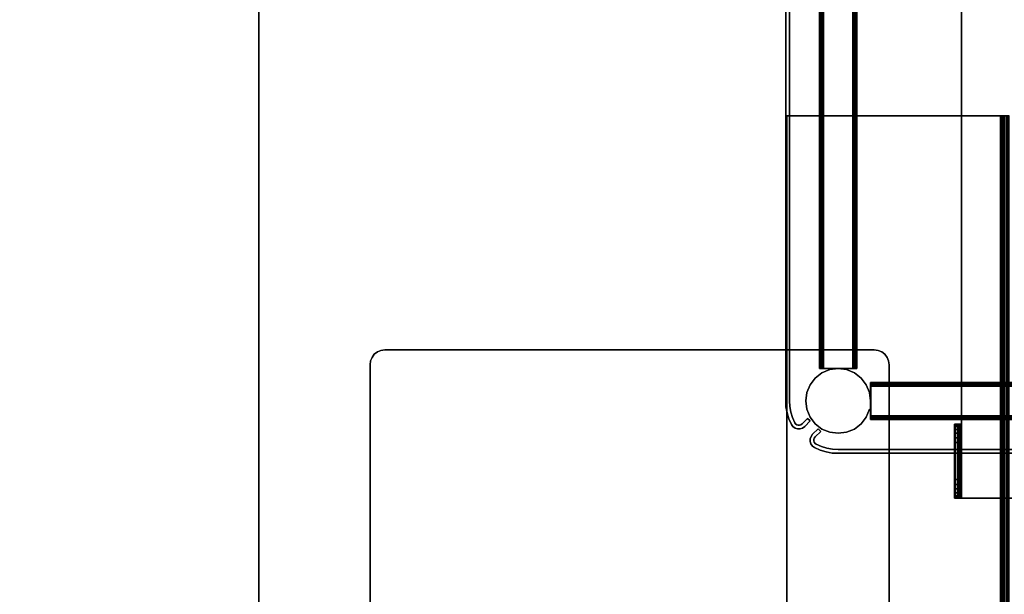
# Model space of a CAD drawing. Header units: inches. Extents: x -36 to 502, y -215 to 67.
# Tile 227 of 256: x 391 to 404, y -58 to -50. Entities that reach past the tile are written whole.
import ezdxf
from ezdxf.enums import TextEntityAlignment as Align

# ---------------------------------------------------------------- set-up
doc = ezdxf.new("R2010")
doc.units = ezdxf.units.IN
doc.header["$MEASUREMENT"] = 0
for name, color, linetype in [('A-FURN-3-NODE', 7, 'Continuous'), ('A-FURN-3-TABLE-COLUMN-BASE', 252, 'Continuous'), ('A-FURN-3-TABLE-COLUMN-BASE-CLADDING', 254, 'Continuous'), ('A-FURN-3-TABLE-COLUMN-BASE-PLATE', 252, 'Continuous'), ('A-FURN-3-TABLE-SUPPORT-RAIL', 252, 'Continuous'), ('A-FURN-3-TABLE-SUPPORT-TRAY', 252, 'Continuous'), ('A-FURN-3-TABLE-TOP', 33, 'Continuous'), ('A-FURN-HAWORTH-ATT', 7, 'Continuous')]:
    doc.layers.add(name, color=color, linetype=linetype)
doc.styles.get("Standard").update_dxf_attribs({"font": 'arial.ttf'})

# ---------------------------------------------------------------- blocks, each defined once
blk = doc.blocks.new('TAJC-5600-9-3D-3')
at = {"layer": 'A-FURN-3-TABLE-SUPPORT-RAIL'}
for points in [[(5.16, 6.38, 27.75), (61.16, 6.38, 27.75), (61.16, 3.5, 27.75), (5.16, 3.5, 27.75)], [(61.16, 6.38, 27.75), (5.16, 6.38, 27.75), (5.16, 6.38, 27.69), (61.16, 6.38, 27.69)], [(5.16, 3.5, 27.69), (61.16, 3.5, 27.69), (61.16, 6.38, 27.69), (5.16, 6.38, 27.69)], [(61.16, 3.5, 27.75), (61.16, 6.38, 27.75), (61.16, 6.38, 27.69), (61.16, 3.5, 27.69)]]:
    blk.add_3dface(points, dxfattribs=at)
at = {"layer": 'A-FURN-HAWORTH-ATT', "flags": 1}
for tag, p in [('HAWMC', (0, 0)), ('HAWPN', (0, -0.167)), ('HAWSN', (0, -0.333))]:
    blk.add_attdef(tag, text='', height=0.1, dxfattribs=at).set_placement(p, align=Align.TOP_CENTER)
at = {"layer": 'A-FURN-3-TABLE-SUPPORT-RAIL'}
mesh = blk.add_polymesh((2, 5), dxfattribs=at)
for k, corner in enumerate([(5.16, 3.44, 27.63), (5.16, 3.445, 27.653), (5.16, 3.458, 27.672), (5.16, 3.477, 27.685), (5.16, 3.5, 27.69), (61.16, 3.44, 27.63), (61.16, 3.445, 27.653), (61.16, 3.458, 27.672), (61.16, 3.477, 27.685), (61.16, 3.5, 27.69)]):
    mesh.set_mesh_vertex(divmod(k, 5), corner)
mesh = blk.add_polymesh((2, 5), dxfattribs=at)
for k, corner in enumerate([(61.16, 3.38, 27.63), (61.16, 3.389, 27.676), (61.16, 3.415, 27.715), (61.16, 3.454, 27.741), (61.16, 3.5, 27.75), (5.16, 3.38, 27.63), (5.16, 3.389, 27.676), (5.16, 3.415, 27.715), (5.16, 3.454, 27.741), (5.16, 3.5, 27.75)]):
    mesh.set_mesh_vertex(divmod(k, 5), corner)
mesh = blk.add_polymesh((2, 5), dxfattribs=at)
for k, corner in enumerate([(61.16, 3.44, 27.63), (61.16, 3.445, 27.653), (61.16, 3.458, 27.672), (61.16, 3.477, 27.685), (61.16, 3.5, 27.69), (61.16, 3.38, 27.63), (61.16, 3.389, 27.676), (61.16, 3.415, 27.715), (61.16, 3.454, 27.741), (61.16, 3.5, 27.75)]):
    mesh.set_mesh_vertex(divmod(k, 5), corner)
blk = doc.blocks.new('TA01-JT12-3D-3')
at = {"layer": 'A-FURN-3-TABLE-SUPPORT-TRAY'}
for points, invisible_edges in [([(-7, 4.107, 25.257), (-7, 4.12, 25.21), (-7, 4.065, 25.21), (-7, 4.06, 25.23)], 10), ([(-7, 4.12, 25.12), (-7, 4.065, 25.12), (-7, 4.065, 25.21), (-7, 4.12, 25.21)], 4), ([(-7, 4.12, 25.12), (-7, 4.12, 25.21), (-6, 4.12, 25.21), (-6, 4.12, 25.12)], 8), ([(-6, 4.12, 25.12), (-6.009, 4.12, 25.055), (-6.991, 4.12, 25.055), (-7, 4.12, 25.12)], 10), ([(-6.009, 4.12, 25.055), (-6.033, 4.12, 24.995), (-6.967, 4.12, 24.995), (-6.991, 4.12, 25.055)], 10), ([(-6.033, 4.12, 24.995), (-6.073, 4.12, 24.943), (-6.927, 4.12, 24.943), (-6.967, 4.12, 24.995)], 10), ([(-6.073, 4.12, 24.943), (-6.125, 4.12, 24.903), (-6.875, 4.12, 24.903), (-6.927, 4.12, 24.943)], 10), ([(-6.125, 4.12, 24.903), (-6.185, 4.12, 24.879), (-6.815, 4.12, 24.879), (-6.875, 4.12, 24.903)], 10), ([(-6.185, 4.12, 24.879), (-6.25, 4.12, 24.87), (-6.75, 4.12, 24.87), (-6.815, 4.12, 24.879)], 8), ([(-6, 4.06, 25.23), (-6, 4.065, 25.21), (-6, 4.12, 25.21), (-6, 4.107, 25.257)], 10), ([(-6, 4.12, 25.21), (-6, 4.065, 25.21), (-6, 4.065, 25.12), (-6, 4.12, 25.12)], 1), ([(-7, 4.072, 25.292), (-7, 4.107, 25.257), (-7, 4.06, 25.23), (-7, 4.045, 25.245)], 10), ([(-7, 4.025, 25.305), (-7, 4.072, 25.292), (-7, 4.045, 25.245), (-7, 4.025, 25.25)], 10), ([(-6, 4.065, 25.12), (-6, 4.065, 25.21), (-7, 4.065, 25.21), (-7, 4.065, 25.12)], 8), ([(-7, 4.065, 25.12), (-6.991, 4.065, 25.055), (-6.009, 4.065, 25.055), (-6, 4.065, 25.12)], 10), ([(-6.991, 4.065, 25.055), (-6.967, 4.065, 24.995), (-6.033, 4.065, 24.995), (-6.009, 4.065, 25.055)], 10), ([(-6.967, 4.065, 24.995), (-6.927, 4.065, 24.943), (-6.073, 4.065, 24.943), (-6.033, 4.065, 24.995)], 10), ([(-6.927, 4.065, 24.943), (-6.875, 4.065, 24.903), (-6.125, 4.065, 24.903), (-6.073, 4.065, 24.943)], 10), ([(-6.875, 4.065, 24.903), (-6.815, 4.065, 24.879), (-6.185, 4.065, 24.879), (-6.125, 4.065, 24.903)], 10), ([(-6.815, 4.065, 24.879), (-6.75, 4.065, 24.87), (-6.25, 4.065, 24.87), (-6.185, 4.065, 24.879)], 8), ([(-6, 4.045, 25.245), (-6, 4.06, 25.23), (-6, 4.107, 25.257), (-6, 4.072, 25.292)], 10), ([(-6, 4.025, 25.25), (-6, 4.045, 25.245), (-6, 4.072, 25.292), (-6, 4.025, 25.305)], 2)]:
    blk.add_3dface(points, dxfattribs=dict(at, invisible_edges=invisible_edges))
for points in [[(-6.25, 4.12, 24.87), (-6.25, 4.065, 24.87), (-6.75, 4.065, 24.87), (-6.75, 4.12, 24.87)], [(-7, -4.025, 25.25), (-7, -4.025, 25.305), (-7, 4.025, 25.305), (-7, 4.025, 25.25)], [(-7, 4.025, 25.305), (-7, -4.025, 25.305), (7, -4.025, 25.305), (7, 4.025, 25.305)], [(7, 4.025, 25.25), (7, -4.025, 25.25), (-7, -4.025, 25.25), (-7, 4.025, 25.25)], [(-6, 4.025, 25.25), (-6, 4.025, 25.305), (6, 4.025, 25.305), (6, 4.025, 25.25)]]:
    blk.add_3dface(points, dxfattribs=at)
at = {"layer": 'A-FURN-HAWORTH-ATT', "flags": 1}
for tag, p in [('HAWMC', (0, 0)), ('HAWPN', (0, -0.167)), ('HAWSN', (0, -0.333))]:
    blk.add_attdef(tag, text='', height=0.1, dxfattribs=at).set_placement(p, align=Align.TOP_CENTER)
at = {"layer": 'A-FURN-3-TABLE-SUPPORT-TRAY'}
mesh = blk.add_polymesh((2, 4), dxfattribs=at)
for k, corner in enumerate([(-6, 4.025, 25.305), (-6, 4.072, 25.292), (-6, 4.107, 25.257), (-6, 4.12, 25.21), (-7, 4.025, 25.305), (-7, 4.072, 25.292), (-7, 4.107, 25.257), (-7, 4.12, 25.21)]):
    mesh.set_mesh_vertex(divmod(k, 4), corner)
mesh = blk.add_polymesh((2, 7), dxfattribs=at)
for k, corner in enumerate([(-7, 4.12, 25.12), (-6.991, 4.12, 25.055), (-6.967, 4.12, 24.995), (-6.927, 4.12, 24.943), (-6.875, 4.12, 24.903), (-6.815, 4.12, 24.879), (-6.75, 4.12, 24.87), (-7, 4.065, 25.12), (-6.991, 4.065, 25.055), (-6.967, 4.065, 24.995), (-6.927, 4.065, 24.943), (-6.875, 4.065, 24.903), (-6.815, 4.065, 24.879), (-6.75, 4.065, 24.87)]):
    mesh.set_mesh_vertex(divmod(k, 7), corner)
mesh = blk.add_polymesh((2, 7), dxfattribs=at)
for k, corner in enumerate([(-6, 4.065, 25.12), (-6.009, 4.065, 25.055), (-6.033, 4.065, 24.995), (-6.073, 4.065, 24.943), (-6.125, 4.065, 24.903), (-6.185, 4.065, 24.879), (-6.25, 4.065, 24.87), (-6, 4.12, 25.12), (-6.009, 4.12, 25.055), (-6.033, 4.12, 24.995), (-6.073, 4.12, 24.943), (-6.125, 4.12, 24.903), (-6.185, 4.12, 24.879), (-6.25, 4.12, 24.87)]):
    mesh.set_mesh_vertex(divmod(k, 7), corner)
mesh = blk.add_polymesh((2, 4), dxfattribs=at)
for k, corner in enumerate([(-7, 4.025, 25.25), (-7, 4.045, 25.245), (-7, 4.06, 25.23), (-7, 4.065, 25.21), (-6, 4.025, 25.25), (-6, 4.045, 25.245), (-6, 4.06, 25.23), (-6, 4.065, 25.21)]):
    mesh.set_mesh_vertex(divmod(k, 4), corner)
blk = doc.blocks.new('TACB-1200-4-3D-3')
at = {"layer": 'A-FURN-3-TABLE-COLUMN-BASE'}
for points, invisible_edges in [([(-11.9, -5.027, 27.75), (-11.942, -5.059, 27.75), (-5.059, -5.059, 27.75), (-5.1, -5.027, 27.75)], 10), ([(-5.1, -5.027, 27.505), (-5.059, -5.059, 27.505), (-11.942, -5.059, 27.505), (-11.9, -5.027, 27.505)], 10), ([(-11.852, -5.007, 27.75), (-11.9, -5.027, 27.75), (-5.1, -5.027, 27.75), (-5.148, -5.007, 27.75)], 10), ([(-5.148, -5.007, 27.505), (-5.1, -5.027, 27.505), (-11.9, -5.027, 27.505), (-11.852, -5.007, 27.505)], 10), ([(-11.8, -5, 27.75), (-11.852, -5.007, 27.75), (-5.148, -5.007, 27.75), (-5.2, -5, 27.75)], 2), ([(-5.2, -5, 27.505), (-5.148, -5.007, 27.505), (-11.852, -5.007, 27.505), (-11.8, -5, 27.505)], 2), ([(-11.993, -5.149, 27.75), (-12, -5.201, 27.75), (-5, -5.201, 27.75), (-5.007, -5.149, 27.75)], 10), ([(-5.007, -5.149, 27.505), (-5, -5.201, 27.505), (-12, -5.201, 27.505), (-11.993, -5.149, 27.505)], 10), ([(-11.973, -5.101, 27.75), (-11.993, -5.149, 27.75), (-5.007, -5.149, 27.75), (-5.027, -5.101, 27.75)], 10), ([(-5.027, -5.101, 27.505), (-5.007, -5.149, 27.505), (-11.993, -5.149, 27.505), (-11.973, -5.101, 27.505)], 10), ([(-11.942, -5.059, 27.75), (-11.973, -5.101, 27.75), (-5.027, -5.101, 27.75), (-5.059, -5.059, 27.75)], 10), ([(-5.059, -5.059, 27.505), (-5.027, -5.101, 27.505), (-11.973, -5.101, 27.505), (-11.942, -5.059, 27.505)], 10), ([(-12, -11.801, 27.505), (-12, -5.201, 27.505), (-5, -5.201, 27.505), (-5, -11.801, 27.505)], 10), ([(-5, -11.801, 27.75), (-5, -5.201, 27.75), (-12, -5.201, 27.75), (-12, -11.801, 27.75)], 10), ([(-5.878, -5.25, 23.795), (-5.876, -5.25, 23.805), (-5.934, -5.25, 23.849), (-5.938, -5.25, 23.83)], 10), ([(-5.878, -5.25, 23.795), (-5.938, -5.25, 23.83), (-5.938, -5.25, 22.43), (-5.878, -5.25, 22.465)], 5), ([(-5.938, -5.25, 22.43), (-5.934, -5.25, 22.411), (-5.876, -5.25, 22.455), (-5.878, -5.25, 22.465)], 10), ([(-5.877, -5.25, 5.534), (-5.875, -5.25, 5.544), (-5.933, -5.25, 5.588), (-5.937, -5.25, 5.569)], 10), ([(-5.877, -5.25, 5.534), (-5.937, -5.25, 5.569), (-5.937, -5.25, 4.169), (-5.877, -5.25, 4.204)], 5), ([(-5.937, -5.25, 4.169), (-5.933, -5.25, 4.15), (-5.875, -5.25, 4.194), (-5.877, -5.25, 4.204)], 10), ([(-5.876, -5.25, 23.805), (-5.87, -5.25, 23.813), (-5.923, -5.25, 23.865), (-5.934, -5.25, 23.849)], 10), ([(-5.934, -5.25, 22.411), (-5.923, -5.25, 22.395), (-5.87, -5.25, 22.447), (-5.876, -5.25, 22.455)], 10), ([(-5.875, -5.25, 5.544), (-5.87, -5.25, 5.552), (-5.923, -5.25, 5.604), (-5.933, -5.25, 5.588)], 10), ([(-5.933, -5.25, 4.15), (-5.923, -5.25, 4.134), (-5.87, -5.25, 4.186), (-5.875, -5.25, 4.194)], 10), ([(-5.87, -5.25, 5.552), (-5.862, -5.25, 5.557), (-5.906, -5.25, 5.615), (-5.923, -5.25, 5.604)], 10), ([(-5.923, -5.25, 4.134), (-5.906, -5.25, 4.123), (-5.862, -5.25, 4.181), (-5.87, -5.25, 4.186)], 10), ([(-5.87, -5.25, 23.813), (-5.862, -5.25, 23.818), (-5.907, -5.25, 23.876), (-5.923, -5.25, 23.865)], 10), ([(-5.923, -5.25, 22.395), (-5.907, -5.25, 22.384), (-5.862, -5.25, 22.442), (-5.87, -5.25, 22.447)], 10), ([(-5.862, -5.25, 23.818), (-5.853, -5.25, 23.82), (-5.888, -5.25, 23.88), (-5.907, -5.25, 23.876)], 10), ([(-5.907, -5.25, 22.384), (-5.888, -5.25, 22.38), (-5.853, -5.25, 22.44), (-5.862, -5.25, 22.442)], 10), ([(-5.862, -5.25, 5.557), (-5.852, -5.25, 5.559), (-5.887, -5.25, 5.619), (-5.906, -5.25, 5.615)], 10), ([(-5.906, -5.25, 4.123), (-5.887, -5.25, 4.119), (-5.852, -5.25, 4.179), (-5.862, -5.25, 4.181)], 10), ([(-5.523, -5.25, 23.82), (-5.488, -5.25, 23.88), (-5.888, -5.25, 23.88), (-5.853, -5.25, 23.82)], 5), ([(-5.853, -5.25, 22.44), (-5.888, -5.25, 22.38), (-5.488, -5.25, 22.38), (-5.523, -5.25, 22.44)], 5), ([(-5.522, -5.25, 5.559), (-5.487, -5.25, 5.619), (-5.887, -5.25, 5.619), (-5.852, -5.25, 5.559)], 5), ([(-5.852, -5.25, 4.179), (-5.887, -5.25, 4.119), (-5.487, -5.25, 4.119), (-5.522, -5.25, 4.179)], 5), ([(-5.523, -5.25, 23.82), (-5.513, -5.25, 23.818), (-5.469, -5.25, 23.876), (-5.488, -5.25, 23.88)], 10), ([(-5.513, -5.25, 22.442), (-5.523, -5.25, 22.44), (-5.488, -5.25, 22.38), (-5.469, -5.25, 22.384)], 10), ([(-5.522, -5.25, 5.559), (-5.513, -5.25, 5.557), (-5.468, -5.25, 5.615), (-5.487, -5.25, 5.619)], 10), ([(-5.513, -5.25, 4.181), (-5.522, -5.25, 4.179), (-5.487, -5.25, 4.119), (-5.468, -5.25, 4.123)], 10), ([(-5.513, -5.25, 5.557), (-5.505, -5.25, 5.552), (-5.452, -5.25, 5.604), (-5.468, -5.25, 5.615)], 10), ([(-5.505, -5.25, 4.186), (-5.513, -5.25, 4.181), (-5.468, -5.25, 4.123), (-5.452, -5.25, 4.134)], 10), ([(-5.513, -5.25, 23.818), (-5.505, -5.25, 23.813), (-5.452, -5.25, 23.865), (-5.469, -5.25, 23.876)], 10), ([(-5.505, -5.25, 22.447), (-5.513, -5.25, 22.442), (-5.469, -5.25, 22.384), (-5.452, -5.25, 22.395)], 10), ([(-5.505, -5.25, 5.552), (-5.499, -5.25, 5.544), (-5.441, -5.25, 5.588), (-5.452, -5.25, 5.604)], 10), ([(-5.499, -5.25, 4.194), (-5.505, -5.25, 4.186), (-5.452, -5.25, 4.134), (-5.441, -5.25, 4.15)], 10), ([(-5.505, -5.25, 23.813), (-5.5, -5.25, 23.805), (-5.442, -5.25, 23.849), (-5.452, -5.25, 23.865)], 10), ([(-5.5, -5.25, 22.455), (-5.505, -5.25, 22.447), (-5.452, -5.25, 22.395), (-5.442, -5.25, 22.411)], 10), ([(-5.5, -5.25, 23.805), (-5.498, -5.25, 23.795), (-5.438, -5.25, 23.83), (-5.442, -5.25, 23.849)], 10), ([(-5.498, -5.25, 22.465), (-5.5, -5.25, 22.455), (-5.442, -5.25, 22.411), (-5.438, -5.25, 22.43)], 10), ([(-5.499, -5.25, 5.544), (-5.497, -5.25, 5.534), (-5.437, -5.25, 5.569), (-5.441, -5.25, 5.588)], 10), ([(-5.497, -5.25, 4.204), (-5.499, -5.25, 4.194), (-5.441, -5.25, 4.15), (-5.437, -5.25, 4.169)], 10), ([(-5.498, -5.25, 22.465), (-5.438, -5.25, 22.43), (-5.438, -5.25, 23.83), (-5.498, -5.25, 23.795)], 5), ([(-5.497, -5.25, 4.204), (-5.437, -5.25, 4.169), (-5.437, -5.25, 5.569), (-5.497, -5.25, 5.534)], 5), ([(-5.25, -5.498, 23.795), (-5.25, -5.5, 23.805), (-5.25, -5.442, 23.849), (-5.25, -5.438, 23.83)], 10), ([(-5.25, -5.498, 23.795), (-5.25, -5.438, 23.83), (-5.25, -5.438, 22.43), (-5.25, -5.498, 22.465)], 5), ([(-5.25, -5.438, 22.43), (-5.25, -5.442, 22.411), (-5.25, -5.5, 22.455), (-5.25, -5.498, 22.465)], 10), ([(-5.25, -5.5, 23.805), (-5.25, -5.505, 23.813), (-5.25, -5.453, 23.865), (-5.25, -5.442, 23.849)], 10), ([(-5.25, -5.442, 22.411), (-5.25, -5.453, 22.395), (-5.25, -5.505, 22.447), (-5.25, -5.5, 22.455)], 10), ([(-5.249, -5.498, 5.534), (-5.249, -5.5, 5.544), (-5.249, -5.442, 5.588), (-5.249, -5.438, 5.569)], 10), ([(-5.249, -5.498, 5.534), (-5.249, -5.438, 5.569), (-5.249, -5.438, 4.169), (-5.249, -5.498, 4.204)], 5), ([(-5.249, -5.438, 4.169), (-5.249, -5.442, 4.15), (-5.249, -5.5, 4.194), (-5.249, -5.498, 4.204)], 10), ([(-5.249, -5.5, 5.544), (-5.249, -5.505, 5.552), (-5.249, -5.453, 5.604), (-5.249, -5.442, 5.588)], 10), ([(-5.249, -5.442, 4.15), (-5.249, -5.453, 4.134), (-5.249, -5.505, 4.186), (-5.249, -5.5, 4.194)], 10), ([(-5.25, -5.505, 23.813), (-5.25, -5.513, 23.818), (-5.25, -5.469, 23.876), (-5.25, -5.453, 23.865)], 10), ([(-5.25, -5.453, 22.395), (-5.25, -5.469, 22.384), (-5.25, -5.513, 22.442), (-5.25, -5.505, 22.447)], 10), ([(-5.25, -5.513, 23.818), (-5.25, -5.523, 23.82), (-5.25, -5.488, 23.88), (-5.25, -5.469, 23.876)], 10), ([(-5.25, -5.469, 22.384), (-5.25, -5.488, 22.38), (-5.25, -5.523, 22.44), (-5.25, -5.513, 22.442)], 10), ([(-5.25, -5.853, 23.82), (-5.25, -5.888, 23.88), (-5.25, -5.488, 23.88), (-5.25, -5.523, 23.82)], 5), ([(-5.25, -5.523, 22.44), (-5.25, -5.488, 22.38), (-5.25, -5.888, 22.38), (-5.25, -5.853, 22.44)], 5), ([(-5.249, -5.505, 5.552), (-5.249, -5.513, 5.557), (-5.249, -5.469, 5.615), (-5.249, -5.453, 5.604)], 10), ([(-5.249, -5.453, 4.134), (-5.249, -5.469, 4.123), (-5.249, -5.513, 4.181), (-5.249, -5.505, 4.186)], 10), ([(-5.249, -5.513, 5.557), (-5.249, -5.523, 5.559), (-5.249, -5.488, 5.619), (-5.249, -5.469, 5.615)], 10), ([(-5.249, -5.469, 4.123), (-5.249, -5.488, 4.119), (-5.249, -5.523, 4.179), (-5.249, -5.513, 4.181)], 10), ([(-5.249, -5.853, 5.559), (-5.249, -5.888, 5.619), (-5.249, -5.488, 5.619), (-5.249, -5.523, 5.559)], 5), ([(-5.249, -5.523, 4.179), (-5.249, -5.488, 4.119), (-5.249, -5.888, 4.119), (-5.249, -5.853, 4.179)], 5), ([(-5.25, -5.853, 23.82), (-5.25, -5.863, 23.818), (-5.25, -5.907, 23.876), (-5.25, -5.888, 23.88)], 10), ([(-5.25, -5.863, 22.442), (-5.25, -5.853, 22.44), (-5.25, -5.888, 22.38), (-5.25, -5.907, 22.384)], 10), ([(-5.25, -5.863, 23.818), (-5.25, -5.871, 23.813), (-5.25, -5.923, 23.865), (-5.25, -5.907, 23.876)], 10), ([(-5.25, -5.871, 22.447), (-5.25, -5.863, 22.442), (-5.25, -5.907, 22.384), (-5.25, -5.923, 22.395)], 10), ([(-5.25, -5.871, 23.813), (-5.25, -5.876, 23.805), (-5.25, -5.934, 23.849), (-5.25, -5.923, 23.865)], 10), ([(-5.25, -5.876, 22.455), (-5.25, -5.871, 22.447), (-5.25, -5.923, 22.395), (-5.25, -5.934, 22.411)], 10), ([(-5.25, -5.876, 23.805), (-5.25, -5.878, 23.795), (-5.25, -5.938, 23.83), (-5.25, -5.934, 23.849)], 10), ([(-5.25, -5.878, 22.465), (-5.25, -5.876, 22.455), (-5.25, -5.934, 22.411), (-5.25, -5.938, 22.43)], 10), ([(-5.25, -5.878, 22.465), (-5.25, -5.938, 22.43), (-5.25, -5.938, 23.83), (-5.25, -5.878, 23.795)], 5), ([(-5.249, -5.853, 5.559), (-5.249, -5.863, 5.557), (-5.249, -5.907, 5.615), (-5.249, -5.888, 5.619)], 10), ([(-5.249, -5.863, 4.181), (-5.249, -5.853, 4.179), (-5.249, -5.888, 4.119), (-5.249, -5.907, 4.123)], 10), ([(-5.249, -5.863, 5.557), (-5.249, -5.871, 5.552), (-5.249, -5.923, 5.604), (-5.249, -5.907, 5.615)], 10), ([(-5.249, -5.871, 4.186), (-5.249, -5.863, 4.181), (-5.249, -5.907, 4.123), (-5.249, -5.923, 4.134)], 10), ([(-5.249, -5.871, 5.552), (-5.249, -5.876, 5.544), (-5.249, -5.934, 5.588), (-5.249, -5.923, 5.604)], 10), ([(-5.249, -5.876, 4.194), (-5.249, -5.871, 4.186), (-5.249, -5.923, 4.134), (-5.249, -5.934, 4.15)], 10), ([(-5.249, -5.876, 5.544), (-5.249, -5.878, 5.534), (-5.249, -5.938, 5.569), (-5.249, -5.934, 5.588)], 10), ([(-5.249, -5.878, 4.204), (-5.249, -5.876, 4.194), (-5.249, -5.934, 4.15), (-5.249, -5.938, 4.169)], 10), ([(-5.249, -5.878, 4.204), (-5.249, -5.938, 4.169), (-5.249, -5.938, 5.569), (-5.249, -5.878, 5.534)], 5)]:
    blk.add_3dface(points, dxfattribs=dict(at, invisible_edges=invisible_edges))
for points in [[(-5.2, -5, 27.75), (-5.2, -5, 27.505), (-11.8, -5, 27.505), (-11.8, -5, 27.75)], [(-12, -5.201, 27.75), (-12, -5.201, 27.505), (-12, -11.801, 27.505), (-12, -11.801, 27.75)], [(-5, -11.801, 27.75), (-5, -11.801, 27.505), (-5, -5.201, 27.505), (-5, -5.201, 27.75)]]:
    blk.add_3dface(points, dxfattribs=at)
at = {"layer": 'A-FURN-HAWORTH-ATT', "flags": 1}
for tag, p in [('HAWMC', (0, 0)), ('HAWPN', (0, -0.167)), ('HAWSN', (0, -0.333))]:
    blk.add_attdef(tag, text='', height=0.1, dxfattribs=at).set_placement(p, align=Align.TOP_CENTER)
at = {"layer": 'A-FURN-3-TABLE-COLUMN-BASE'}
mesh = blk.add_polymesh((2, 20), dxfattribs=dict(at, n_close=True))
for k, corner in enumerate([(-5.442, -5.25, 22.411), (-5.452, -5.25, 22.395), (-5.469, -5.25, 22.384), (-5.488, -5.25, 22.38), (-5.888, -5.25, 22.38), (-5.907, -5.25, 22.384), (-5.923, -5.25, 22.395), (-5.934, -5.25, 22.411), (-5.938, -5.25, 22.43), (-5.938, -5.25, 23.83), (-5.934, -5.25, 23.849), (-5.923, -5.25, 23.865), (-5.907, -5.25, 23.876), (-5.888, -5.25, 23.88), (-5.488, -5.25, 23.88), (-5.469, -5.25, 23.876), (-5.452, -5.25, 23.865), (-5.442, -5.25, 23.849), (-5.438, -5.25, 23.83), (-5.438, -5.25, 22.43), (-5.442, 5.25, 22.411), (-5.452, 5.25, 22.395), (-5.469, 5.25, 22.384), (-5.488, 5.25, 22.38), (-5.888, 5.25, 22.38), (-5.907, 5.25, 22.384), (-5.923, 5.25, 22.395), (-5.934, 5.25, 22.411), (-5.938, 5.25, 22.43), (-5.938, 5.25, 23.83), (-5.934, 5.25, 23.849), (-5.923, 5.25, 23.865), (-5.907, 5.25, 23.876), (-5.888, 5.25, 23.88), (-5.488, 5.25, 23.88), (-5.469, 5.25, 23.876), (-5.452, 5.25, 23.865), (-5.442, 5.25, 23.849), (-5.438, 5.25, 23.83), (-5.438, 5.25, 22.43)]):
    mesh.set_mesh_vertex(divmod(k, 20), corner)
mesh = blk.add_polymesh((2, 20), dxfattribs=dict(at, n_close=True))
for k, corner in enumerate([(-5.441, -5.25, 4.15), (-5.452, -5.25, 4.134), (-5.468, -5.25, 4.123), (-5.487, -5.25, 4.119), (-5.887, -5.25, 4.119), (-5.906, -5.25, 4.123), (-5.923, -5.25, 4.134), (-5.933, -5.25, 4.15), (-5.937, -5.25, 4.169), (-5.937, -5.25, 5.569), (-5.933, -5.25, 5.588), (-5.923, -5.25, 5.604), (-5.906, -5.25, 5.615), (-5.887, -5.25, 5.619), (-5.487, -5.25, 5.619), (-5.468, -5.25, 5.615), (-5.452, -5.25, 5.604), (-5.441, -5.25, 5.588), (-5.437, -5.25, 5.569), (-5.437, -5.25, 4.169), (-5.441, 5.25, 4.15), (-5.452, 5.25, 4.134), (-5.468, 5.25, 4.123), (-5.487, 5.25, 4.119), (-5.887, 5.25, 4.119), (-5.906, 5.25, 4.123), (-5.923, 5.25, 4.134), (-5.933, 5.25, 4.15), (-5.937, 5.25, 4.169), (-5.937, 5.25, 5.569), (-5.933, 5.25, 5.588), (-5.923, 5.25, 5.604), (-5.906, 5.25, 5.615), (-5.887, 5.25, 5.619), (-5.487, 5.25, 5.619), (-5.468, 5.25, 5.615), (-5.452, 5.25, 5.604), (-5.441, 5.25, 5.588), (-5.437, 5.25, 5.569), (-5.437, 5.25, 4.169)]):
    mesh.set_mesh_vertex(divmod(k, 20), corner)
mesh = blk.add_polymesh((2, 7), dxfattribs=at)
for k, corner in enumerate([(-11.8, -5, 27.505), (-11.852, -5.007, 27.505), (-11.9, -5.027, 27.505), (-11.942, -5.059, 27.505), (-11.973, -5.101, 27.505), (-11.993, -5.149, 27.505), (-12, -5.201, 27.505), (-11.8, -5, 27.75), (-11.852, -5.007, 27.75), (-11.9, -5.027, 27.75), (-11.942, -5.059, 27.75), (-11.973, -5.101, 27.75), (-11.993, -5.149, 27.75), (-12, -5.201, 27.75)]):
    mesh.set_mesh_vertex(divmod(k, 7), corner)
mesh = blk.add_polymesh((2, 7), dxfattribs=at)
for k, corner in enumerate([(-5.2, -5, 27.75), (-5.148, -5.007, 27.75), (-5.1, -5.027, 27.75), (-5.059, -5.059, 27.75), (-5.027, -5.101, 27.75), (-5.007, -5.149, 27.75), (-5, -5.201, 27.75), (-5.2, -5, 27.505), (-5.148, -5.007, 27.505), (-5.1, -5.027, 27.505), (-5.059, -5.059, 27.505), (-5.027, -5.101, 27.505), (-5.007, -5.149, 27.505), (-5, -5.201, 27.505)]):
    mesh.set_mesh_vertex(divmod(k, 7), corner)
mesh = blk.add_polymesh((2, 24), dxfattribs=dict(at, n_close=True))
for k, corner in enumerate([(-5.25, -5.688, 0.744), (-5.265, -5.575, 0.744), (-5.308, -5.469, 0.744), (-5.378, -5.379, 0.744), (-5.468, -5.309, 0.744), (-5.574, -5.265, 0.744), (-5.687, -5.25, 0.744), (-5.8, -5.265, 0.744), (-5.906, -5.309, 0.744), (-5.997, -5.379, 0.744), (-6.066, -5.469, 0.744), (-6.11, -5.575, 0.744), (-6.125, -5.688, 0.744), (-6.11, -5.801, 0.744), (-6.066, -5.907, 0.744), (-5.997, -5.997, 0.744), (-5.906, -6.067, 0.744), (-5.8, -6.111, 0.744), (-5.687, -6.125, 0.744), (-5.574, -6.111, 0.744), (-5.468, -6.067, 0.744), (-5.378, -5.997, 0.744), (-5.308, -5.907, 0.744), (-5.265, -5.801, 0.744), (-5.25, -5.688, 27.505), (-5.265, -5.575, 27.505), (-5.308, -5.469, 27.505), (-5.378, -5.379, 27.505), (-5.468, -5.309, 27.505), (-5.574, -5.265, 27.505), (-5.687, -5.25, 27.505), (-5.8, -5.265, 27.505), (-5.906, -5.309, 27.505), (-5.997, -5.379, 27.505), (-6.066, -5.469, 27.505), (-6.11, -5.575, 27.505), (-6.125, -5.688, 27.505), (-6.11, -5.801, 27.505), (-6.066, -5.907, 27.505), (-5.997, -5.997, 27.505), (-5.906, -6.067, 27.505), (-5.8, -6.111, 27.505), (-5.687, -6.125, 27.505), (-5.574, -6.111, 27.505), (-5.468, -6.067, 27.505), (-5.378, -5.997, 27.505), (-5.308, -5.907, 27.505), (-5.265, -5.801, 27.505)]):
    mesh.set_mesh_vertex(divmod(k, 24), corner)
mesh = blk.add_polymesh((2, 20), dxfattribs=dict(at, n_close=True))
for k, corner in enumerate([(-5.25, -5.934, 22.411), (-5.25, -5.923, 22.395), (-5.25, -5.907, 22.384), (-5.25, -5.888, 22.38), (-5.25, -5.488, 22.38), (-5.25, -5.469, 22.384), (-5.25, -5.453, 22.395), (-5.25, -5.442, 22.411), (-5.25, -5.438, 22.43), (-5.25, -5.438, 23.83), (-5.25, -5.442, 23.849), (-5.25, -5.453, 23.865), (-5.25, -5.469, 23.876), (-5.25, -5.488, 23.88), (-5.25, -5.888, 23.88), (-5.25, -5.907, 23.876), (-5.25, -5.923, 23.865), (-5.25, -5.934, 23.849), (-5.25, -5.938, 23.83), (-5.25, -5.938, 22.43), (5.25, -5.934, 22.411), (5.25, -5.923, 22.395), (5.25, -5.907, 22.384), (5.25, -5.888, 22.38), (5.25, -5.488, 22.38), (5.25, -5.469, 22.384), (5.25, -5.453, 22.395), (5.25, -5.442, 22.411), (5.25, -5.438, 22.43), (5.25, -5.438, 23.83), (5.25, -5.442, 23.849), (5.25, -5.453, 23.865), (5.25, -5.469, 23.876), (5.25, -5.488, 23.88), (5.25, -5.888, 23.88), (5.25, -5.907, 23.876), (5.25, -5.923, 23.865), (5.25, -5.934, 23.849), (5.25, -5.938, 23.83), (5.25, -5.938, 22.43)]):
    mesh.set_mesh_vertex(divmod(k, 20), corner)
mesh = blk.add_polymesh((2, 20), dxfattribs=dict(at, n_close=True))
for k, corner in enumerate([(-5.249, -5.934, 4.15), (-5.249, -5.923, 4.134), (-5.249, -5.907, 4.123), (-5.249, -5.888, 4.119), (-5.249, -5.488, 4.119), (-5.249, -5.469, 4.123), (-5.249, -5.453, 4.134), (-5.249, -5.442, 4.15), (-5.249, -5.438, 4.169), (-5.249, -5.438, 5.569), (-5.249, -5.442, 5.588), (-5.249, -5.453, 5.604), (-5.249, -5.469, 5.615), (-5.249, -5.488, 5.619), (-5.249, -5.888, 5.619), (-5.249, -5.907, 5.615), (-5.249, -5.923, 5.604), (-5.249, -5.934, 5.588), (-5.249, -5.938, 5.569), (-5.249, -5.938, 4.169), (5.25, -5.934, 4.15), (5.25, -5.923, 4.134), (5.25, -5.907, 4.123), (5.25, -5.888, 4.119), (5.25, -5.488, 4.119), (5.25, -5.469, 4.123), (5.25, -5.453, 4.134), (5.25, -5.442, 4.15), (5.25, -5.438, 4.169), (5.25, -5.438, 5.569), (5.25, -5.442, 5.588), (5.25, -5.453, 5.604), (5.25, -5.469, 5.615), (5.25, -5.488, 5.619), (5.25, -5.888, 5.619), (5.25, -5.907, 5.615), (5.25, -5.923, 5.604), (5.25, -5.934, 5.588), (5.25, -5.938, 5.569), (5.25, -5.938, 4.169)]):
    mesh.set_mesh_vertex(divmod(k, 20), corner)
blk = doc.blocks.new('TACC-1200-F4-3D-3')
at = {"layer": 'A-FURN-3-NODE'}
blk.add_point((0, 0), dxfattribs=at)
at = {"layer": 'A-FURN-3-TABLE-COLUMN-BASE-CLADDING'}
for points, invisible_edges in [([(-5.997, -6.174, 26.184), (-5.923, -6.099, 26.184), (-5.958, -6.064, 26.184), (-6.033, -6.138, 26.184)], 8), ([(5.924, -6.099, 26.184), (5.959, -6.064, 26.184), (6.033, -6.138, 26.184), (5.998, -6.174, 26.184)], 4), ([(-6.009, -6.189, 0.934), (-6.015, -6.208, 0.934), (-6.064, -6.2, 0.934), (-6.053, -6.167, 0.934)], 10), ([(-6.053, -6.167, 26.184), (-6.064, -6.2, 26.184), (-6.015, -6.208, 26.184), (-6.009, -6.189, 26.184)], 10), ([(-6.015, -6.208, 0.934), (-6.015, -6.227, 0.934), (-6.064, -6.235, 0.934), (-6.064, -6.2, 0.934)], 10), ([(-6.064, -6.2, 26.184), (-6.064, -6.235, 26.184), (-6.015, -6.227, 26.184), (-6.015, -6.208, 26.184)], 10), ([(-6.015, -6.227, 0.934), (-6.009, -6.246, 0.934), (-6.054, -6.268, 0.934), (-6.064, -6.235, 0.934)], 10), ([(-6.064, -6.235, 26.184), (-6.054, -6.268, 26.184), (-6.009, -6.246, 26.184), (-6.015, -6.227, 26.184)], 10), ([(-5.997, -6.174, 0.934), (-6.009, -6.189, 0.934), (-6.053, -6.167, 0.934), (-6.033, -6.138, 0.934)], 10), ([(-6.033, -6.138, 26.184), (-6.053, -6.167, 26.184), (-6.009, -6.189, 26.184), (-5.997, -6.174, 26.184)], 10), ([(6.009, -6.189, 0.934), (5.998, -6.174, 0.934), (6.033, -6.138, 0.934), (6.054, -6.167, 0.934)], 10), ([(6.054, -6.167, 26.184), (6.033, -6.138, 26.184), (5.998, -6.174, 26.184), (6.009, -6.189, 26.184)], 10), ([(6.015, -6.208, 0.934), (6.009, -6.189, 0.934), (6.054, -6.167, 0.934), (6.065, -6.2, 0.934)], 10), ([(6.065, -6.2, 26.184), (6.054, -6.167, 26.184), (6.009, -6.189, 26.184), (6.015, -6.208, 26.184)], 10), ([(6.009, -6.246, 0.934), (6.015, -6.227, 0.934), (6.065, -6.235, 0.934), (6.054, -6.268, 0.934)], 10), ([(6.054, -6.268, 26.184), (6.065, -6.235, 26.184), (6.015, -6.227, 26.184), (6.009, -6.246, 26.184)], 10), ([(6.015, -6.227, 0.934), (6.015, -6.208, 0.934), (6.065, -6.2, 0.934), (6.065, -6.235, 0.934)], 10), ([(6.065, -6.235, 26.184), (6.065, -6.2, 26.184), (6.015, -6.208, 26.184), (6.015, -6.227, 26.184)], 10), ([(-6.009, -6.246, 0.934), (-5.998, -6.262, 0.934), (-6.033, -6.297, 0.934), (-6.054, -6.268, 0.934)], 10), ([(-6.054, -6.268, 26.184), (-6.033, -6.297, 26.184), (-5.998, -6.262, 26.184), (-6.009, -6.246, 26.184)], 10), ([(-5.998, -6.262, 0.934), (-5.982, -6.273, 0.934), (-6.005, -6.318, 0.934), (-6.033, -6.297, 0.934)], 10), ([(-6.033, -6.297, 26.184), (-6.005, -6.318, 26.184), (-5.982, -6.273, 26.184), (-5.998, -6.262, 26.184)], 10), ([(-5.982, -6.273, 0.934), (-5.912, -6.305, 0.934), (-5.93, -6.351, 0.934), (-6.005, -6.318, 0.934)], 10), ([(-6.005, -6.318, 26.184), (-5.93, -6.351, 26.184), (-5.912, -6.305, 26.184), (-5.982, -6.273, 26.184)], 10), ([(-5.912, -6.305, 0.934), (-5.839, -6.327, 0.934), (-5.851, -6.376, 0.934), (-5.93, -6.351, 0.934)], 10), ([(-5.93, -6.351, 26.184), (-5.851, -6.376, 26.184), (-5.839, -6.327, 26.184), (-5.912, -6.305, 26.184)], 10), ([(-5.839, -6.327, 0.934), (-5.764, -6.341, 0.934), (-5.77, -6.391, 0.934), (-5.851, -6.376, 0.934)], 10), ([(-5.851, -6.376, 26.184), (-5.77, -6.391, 26.184), (-5.764, -6.341, 26.184), (-5.839, -6.327, 26.184)], 10), ([(-5.764, -6.341, 0.934), (-5.687, -6.345, 0.934), (-5.687, -6.395, 0.934), (-5.77, -6.391, 0.934)], 10), ([(-5.77, -6.391, 26.184), (-5.687, -6.395, 26.184), (-5.687, -6.345, 26.184), (-5.764, -6.341, 26.184)], 10), ([(5.688, -6.395, 26.184), (5.688, -6.345, 26.184), (-5.687, -6.345, 26.184), (-5.687, -6.395, 26.184)], 5), ([(-5.687, -6.395, 0.934), (-5.687, -6.345, 0.934), (5.688, -6.345, 0.934), (5.688, -6.395, 0.934)], 5), ([(5.688, -6.345, 0.934), (5.764, -6.341, 0.934), (5.77, -6.391, 0.934), (5.688, -6.395, 0.934)], 10), ([(5.688, -6.395, 26.184), (5.77, -6.391, 26.184), (5.764, -6.341, 26.184), (5.688, -6.345, 26.184)], 10), ([(5.764, -6.341, 0.934), (5.84, -6.327, 0.934), (5.851, -6.376, 0.934), (5.77, -6.391, 0.934)], 10), ([(5.77, -6.391, 26.184), (5.851, -6.376, 26.184), (5.84, -6.327, 26.184), (5.764, -6.341, 26.184)], 10), ([(5.84, -6.327, 0.934), (5.913, -6.305, 0.934), (5.93, -6.351, 0.934), (5.851, -6.376, 0.934)], 10), ([(5.851, -6.376, 26.184), (5.93, -6.351, 26.184), (5.913, -6.305, 26.184), (5.84, -6.327, 26.184)], 10), ([(5.913, -6.305, 0.934), (5.983, -6.273, 0.934), (6.006, -6.318, 0.934), (5.93, -6.351, 0.934)], 10), ([(5.93, -6.351, 26.184), (6.006, -6.318, 26.184), (5.983, -6.273, 26.184), (5.913, -6.305, 26.184)], 10), ([(5.983, -6.273, 0.934), (5.998, -6.262, 0.934), (6.034, -6.297, 0.934), (6.006, -6.318, 0.934)], 10), ([(6.006, -6.318, 26.184), (6.034, -6.297, 26.184), (5.998, -6.262, 26.184), (5.983, -6.273, 26.184)], 10), ([(5.998, -6.262, 0.934), (6.009, -6.246, 0.934), (6.054, -6.268, 0.934), (6.034, -6.297, 0.934)], 10), ([(6.034, -6.297, 26.184), (6.054, -6.268, 26.184), (6.009, -6.246, 26.184), (5.998, -6.262, 26.184)], 10)]:
    blk.add_3dface(points, dxfattribs=dict(at, invisible_edges=invisible_edges))
for points in [[(-6.033, -6.138, 26.184), (-5.958, -6.064, 26.184), (-5.958, -6.064, 0.934), (-6.033, -6.138, 0.934)], [(-5.923, -6.099, 26.184), (-5.997, -6.174, 26.184), (-5.997, -6.174, 0.934), (-5.923, -6.099, 0.934)], [(-5.923, -6.099, 0.934), (-5.958, -6.064, 0.934), (-5.958, -6.064, 26.184), (-5.923, -6.099, 26.184)], [(5.959, -6.064, 0.934), (5.959, -6.064, 26.184), (5.924, -6.099, 26.184), (5.924, -6.099, 0.934)], [(5.998, -6.174, 26.184), (5.998, -6.174, 0.934), (5.924, -6.099, 0.934), (5.924, -6.099, 26.184)], [(5.959, -6.064, 26.184), (5.959, -6.064, 0.934), (6.033, -6.138, 0.934), (6.033, -6.138, 26.184)], [(-5.687, -6.345, 26.184), (5.688, -6.345, 26.184), (5.688, -6.345, 0.934), (-5.687, -6.345, 0.934)], [(-5.687, -6.395, 26.184), (-5.687, -6.395, 0.934), (5.688, -6.395, 0.934), (5.688, -6.395, 26.184)]]:
    blk.add_3dface(points, dxfattribs=at)
at = {"layer": 'A-FURN-HAWORTH-ATT', "flags": 1}
for tag, p in [('HAWMC', (0, 0)), ('HAWPN', (0, -0.167)), ('HAWSN', (0, -0.333))]:
    blk.add_attdef(tag, text='', height=0.1, dxfattribs=at).set_placement(p, align=Align.TOP_CENTER)
at = {"layer": 'A-FURN-3-TABLE-COLUMN-BASE-CLADDING'}
mesh = blk.add_polymesh((2, 7), dxfattribs=at)
for k, corner in enumerate([(-6.033, -6.138, 0.934), (-6.053, -6.167, 0.934), (-6.064, -6.2, 0.934), (-6.064, -6.235, 0.934), (-6.054, -6.268, 0.934), (-6.033, -6.297, 0.934), (-6.005, -6.318, 0.934), (-6.033, -6.138, 26.184), (-6.053, -6.167, 26.184), (-6.064, -6.2, 26.184), (-6.064, -6.235, 26.184), (-6.054, -6.268, 26.184), (-6.033, -6.297, 26.184), (-6.005, -6.318, 26.184)]):
    mesh.set_mesh_vertex(divmod(k, 7), corner)
mesh = blk.add_polymesh((2, 7), dxfattribs=at)
for k, corner in enumerate([(-5.997, -6.174, 26.184), (-6.009, -6.189, 26.184), (-6.015, -6.208, 26.184), (-6.015, -6.227, 26.184), (-6.009, -6.246, 26.184), (-5.998, -6.262, 26.184), (-5.982, -6.273, 26.184), (-5.997, -6.174, 0.934), (-6.009, -6.189, 0.934), (-6.015, -6.208, 0.934), (-6.015, -6.227, 0.934), (-6.009, -6.246, 0.934), (-5.998, -6.262, 0.934), (-5.982, -6.273, 0.934)]):
    mesh.set_mesh_vertex(divmod(k, 7), corner)
mesh = blk.add_polymesh((2, 7), dxfattribs=at)
for k, corner in enumerate([(5.983, -6.273, 26.184), (5.998, -6.262, 26.184), (6.009, -6.246, 26.184), (6.015, -6.227, 26.184), (6.015, -6.208, 26.184), (6.009, -6.189, 26.184), (5.998, -6.174, 26.184), (5.983, -6.273, 0.934), (5.998, -6.262, 0.934), (6.009, -6.246, 0.934), (6.015, -6.227, 0.934), (6.015, -6.208, 0.934), (6.009, -6.189, 0.934), (5.998, -6.174, 0.934)]):
    mesh.set_mesh_vertex(divmod(k, 7), corner)
mesh = blk.add_polymesh((2, 7), dxfattribs=at)
for k, corner in enumerate([(6.006, -6.318, 0.934), (6.034, -6.297, 0.934), (6.054, -6.268, 0.934), (6.065, -6.235, 0.934), (6.065, -6.2, 0.934), (6.054, -6.167, 0.934), (6.033, -6.138, 0.934), (6.006, -6.318, 26.184), (6.034, -6.297, 26.184), (6.054, -6.268, 26.184), (6.065, -6.235, 26.184), (6.065, -6.2, 26.184), (6.054, -6.167, 26.184), (6.033, -6.138, 26.184)]):
    mesh.set_mesh_vertex(divmod(k, 7), corner)
mesh = blk.add_polymesh((2, 5), dxfattribs=at)
for k, corner in enumerate([(-6.005, -6.318, 0.934), (-5.93, -6.351, 0.934), (-5.851, -6.376, 0.934), (-5.77, -6.391, 0.934), (-5.687, -6.395, 0.934), (-6.005, -6.318, 26.184), (-5.93, -6.351, 26.184), (-5.851, -6.376, 26.184), (-5.77, -6.391, 26.184), (-5.687, -6.395, 26.184)]):
    mesh.set_mesh_vertex(divmod(k, 5), corner)
mesh = blk.add_polymesh((2, 5), dxfattribs=at)
for k, corner in enumerate([(-5.982, -6.273, 26.184), (-5.912, -6.305, 26.184), (-5.839, -6.327, 26.184), (-5.764, -6.341, 26.184), (-5.687, -6.345, 26.184), (-5.982, -6.273, 0.934), (-5.912, -6.305, 0.934), (-5.839, -6.327, 0.934), (-5.764, -6.341, 0.934), (-5.687, -6.345, 0.934)]):
    mesh.set_mesh_vertex(divmod(k, 5), corner)
mesh = blk.add_polymesh((2, 5), dxfattribs=at)
for k, corner in enumerate([(5.688, -6.345, 26.184), (5.764, -6.341, 26.184), (5.84, -6.327, 26.184), (5.913, -6.305, 26.184), (5.983, -6.273, 26.184), (5.688, -6.345, 0.934), (5.764, -6.341, 0.934), (5.84, -6.327, 0.934), (5.913, -6.305, 0.934), (5.983, -6.273, 0.934)]):
    mesh.set_mesh_vertex(divmod(k, 5), corner)
mesh = blk.add_polymesh((2, 5), dxfattribs=at)
for k, corner in enumerate([(5.688, -6.395, 0.934), (5.77, -6.391, 0.934), (5.851, -6.376, 0.934), (5.93, -6.351, 0.934), (6.006, -6.318, 0.934), (5.688, -6.395, 26.184), (5.77, -6.391, 26.184), (5.851, -6.376, 26.184), (5.93, -6.351, 26.184), (6.006, -6.318, 26.184)]):
    mesh.set_mesh_vertex(divmod(k, 5), corner)
blk = doc.blocks.new('TAPL-2700-S-3D-3')
at = {"layer": 'A-FURN-3-TABLE-COLUMN-BASE-PLATE'}
for points, invisible_edges in [([(-3, 2.5, 0.744), (-13.5, 13, 0.744), (-13.5, -13, 0.744), (-3, -2.5, 0.744)], 5), ([(-3, 2.5, 0.369), (-3, -2.5, 0.369), (-13.5, -13, 0.369), (-13.5, 13, 0.369)], 10), ([(-13.5, -13, 0.744), (-13.483, -13.129, 0.744), (-2.983, -2.629, 0.744), (-3, -2.5, 0.744)], 10), ([(-3, -2.5, 0.369), (-2.983, -2.629, 0.369), (-13.483, -13.129, 0.369), (-13.5, -13, 0.369)], 10), ([(-13.483, -13.129, 0.744), (-13.433, -13.25, 0.744), (-2.933, -2.75, 0.744), (-2.983, -2.629, 0.744)], 10), ([(-2.983, -2.629, 0.369), (-2.933, -2.75, 0.369), (-13.433, -13.25, 0.369), (-13.483, -13.129, 0.369)], 10), ([(-13.433, -13.25, 0.744), (-13.354, -13.354, 0.744), (-2.854, -2.854, 0.744), (-2.933, -2.75, 0.744)], 10), ([(-2.933, -2.75, 0.369), (-2.854, -2.854, 0.369), (-13.354, -13.354, 0.369), (-13.433, -13.25, 0.369)], 10), ([(-13.354, -13.354, 0.744), (-13.25, -13.433, 0.744), (-2.75, -2.933, 0.744), (-2.854, -2.854, 0.744)], 10), ([(-2.854, -2.854, 0.369), (-2.75, -2.933, 0.369), (-13.25, -13.433, 0.369), (-13.354, -13.354, 0.369)], 10), ([(-13.25, -13.433, 0.744), (-13.129, -13.483, 0.744), (-2.629, -2.983, 0.744), (-2.75, -2.933, 0.744)], 10), ([(-2.75, -2.933, 0.369), (-2.629, -2.983, 0.369), (-13.129, -13.483, 0.369), (-13.25, -13.433, 0.369)], 10), ([(-13.129, -13.483, 0.744), (-13, -13.5, 0.744), (-2.5, -3, 0.744), (-2.629, -2.983, 0.744)], 10), ([(-2.629, -2.983, 0.369), (-2.5, -3, 0.369), (-13, -13.5, 0.369), (-13.129, -13.483, 0.369)], 10), ([(-2.5, -3, 0.744), (-13, -13.5, 0.744), (13, -13.5, 0.744), (2.5, -3, 0.744)], 5), ([(-2.5, -3, 0.369), (2.5, -3, 0.369), (13, -13.5, 0.369), (-13, -13.5, 0.369)], 10)]:
    blk.add_3dface(points, dxfattribs=dict(at, invisible_edges=invisible_edges))
blk.add_3dface([(-13.5, 13, 0.744), (-13.5, 13, 0.369), (-13.5, -13, 0.369), (-13.5, -13, 0.744)], dxfattribs=at)
at = {"layer": 'A-FURN-HAWORTH-ATT', "flags": 1}
for tag, p in [('HAWMC', (0, 0)), ('HAWPN', (0, -0.167)), ('HAWSN', (0, -0.333))]:
    blk.add_attdef(tag, text='', height=0.1, dxfattribs=at).set_placement(p, align=Align.TOP_CENTER)
blk = doc.blocks.new('TARA-60C6-LJSFBNNN-3D-3')
at = {"layer": 'A-FURN-3-TABLE-TOP'}
for points, invisible_edges in [([(90.5, -27.906, 29), (63.04, -0.118, 29), (63.04, -59.882, 29), (90.5, -32.094, 29)], 5), ([(98.5, -27.906, 29), (125.882, -0.118, 29), (63.04, -0.118, 29), (90.5, -27.906, 29)], 5), ([(90.5, -27.906, 27.75), (63.04, -0.118, 27.75), (125.882, -0.118, 27.75), (98.5, -27.906, 27.75)], 5), ([(63.04, -59.882, 27.75), (63.04, -0.118, 27.75), (90.5, -27.906, 27.75), (90.5, -32.094, 27.75)], 10)]:
    blk.add_3dface(points, dxfattribs=dict(at, invisible_edges=invisible_edges))
at = {"layer": 'A-FURN-HAWORTH-ATT', "flags": 1}
for tag, p in [('HAWMC', (0, 0)), ('HAWPN', (0, -0.167)), ('HAWSN', (0, -0.333))]:
    blk.add_attdef(tag, text='', height=0.1, dxfattribs=at).set_placement(p, align=Align.TOP_CENTER)

msp = doc.modelspace()

# ---------------------------------------------------------------- block references
for name, p, rotation in [('TARA-60C6-LJSFBNNN-3D-3', (377.259, -143.832), 90.00000000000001), ('TA01-JT12-3D-3', (407.259, -49.332), 90.00000000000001), ('TACC-1200-F4-3D-3', (407.259, -49.332), 270), ('TAJC-5600-9-3D-3', (407.259, -112.332), 90.00000000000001)]:
    msp.add_blockref(name, p, dxfattribs=dict(rotation=rotation))
for name in ['TAPL-2700-S-3D-3', 'TACB-1200-4-3D-3', 'TACC-1200-F4-3D-3']:
    msp.add_blockref(name, (407.259, -49.332))

doc.saveas('drawing.dxf')
